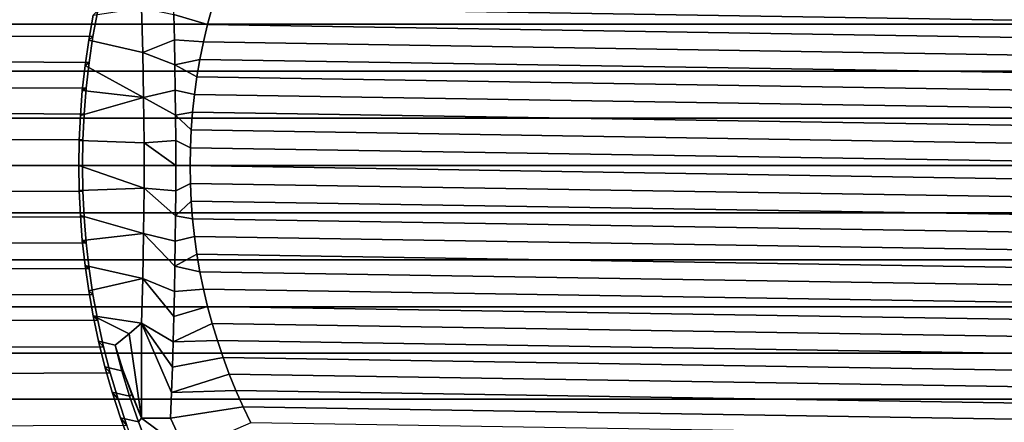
# Model space of a CAD drawing. Header units: metres. Extents: x -22 to 244, y -22 to 22.
# Tile 148 of 154: x 214 to 232, y -5 to 3. Entities that reach past the tile are written whole.
import ezdxf

# ---------------------------------------------------------------- set-up
doc = ezdxf.new("R2010")
doc.units = ezdxf.units.M
doc.layers.add('solid_10_151_023_XXX', color=7, linetype='CONTINUOUS')

msp = doc.modelspace()

# ---------------------------------------------------------------- linework, layer by layer
at = {"layer": 'solid_10_151_023_XXX'}
for points in [[(232.582153, 2.680048, 231.913895), (232.642029, 3.560277, 231.749374), (105.407654, 3.560335, 185.439835), (105.347771, 2.6801, 185.60437)], [(214.980179, 2.448437, 191.89473), (116.137779, 2.6801, 155.959061), (116.077896, 3.560335, 156.123596), (215.071014, 2.941615, 192.017487)], [(217.155807, 2.673415, 189.009583), (216.515167, 2.864455, 189.25824), (216.502136, 3.343394, 189.332184), (217.243546, 2.999062, 189.025055)], [(237.663986, 2.673415, 192.625717), (217.243546, 2.999062, 189.025055), (217.34137, 3.321951, 189.042297), (237.576248, 2.999062, 192.610245)], [(215.89978, 2.990805, 192.748276), (215.924728, 2.142548, 192.606842), (214.899277, 2.375727, 192.269897), (214.984329, 2.854393, 192.387405)], [(216.515167, 2.864455, 189.25824), (216.526291, 2.386708, 189.19519), (215.924728, 2.142548, 192.606842), (215.89978, 2.990805, 192.748276)], [(237.741592, 2.345135, 192.639404), (217.155807, 2.673415, 189.009583), (217.243546, 2.999062, 189.025055), (237.663986, 2.673415, 192.625717)], [(214.899277, 2.375727, 192.269897), (214.980179, 2.448437, 191.89473), (215.071014, 2.941615, 192.017487), (214.984329, 2.854393, 192.387405)], [(217.155807, 2.673415, 189.009583), (217.078201, 2.345135, 188.995895), (216.526291, 2.386708, 189.19519), (216.515167, 2.864455, 189.25824)], [(232.539246, 1.791403, 232.031784), (232.582153, 2.680048, 231.913895), (105.347771, 2.6801, 185.60437), (105.304863, 1.791432, 185.72226)], [(214.850357, 1.466295, 191.718582), (116.180687, 1.791432, 155.841171), (116.137779, 2.6801, 155.959061), (214.906815, 1.956683, 191.795273)], [(214.980179, 2.448437, 191.89473), (214.906815, 1.956683, 191.795273), (116.137779, 2.6801, 155.959061)], [(237.809067, 2.014326, 192.651306), (217.078201, 2.345135, 188.995895), (217.155807, 2.673415, 189.009583), (237.741592, 2.345135, 192.639404)], [(214.830551, 1.898557, 192.174713), (214.906815, 1.956683, 191.795273), (214.980179, 2.448437, 191.89473), (214.899277, 2.375727, 192.269897)], [(215.941391, 1.288017, 192.51236), (214.830551, 1.898557, 192.174713), (214.899277, 2.375727, 192.269897), (215.924728, 2.142548, 192.606842)], [(216.535461, 1.909388, 189.143188), (215.924728, 2.142548, 192.606842), (216.526291, 2.386708, 189.19519)], [(217.078201, 2.345135, 188.995895), (217.010727, 2.014326, 188.983994), (216.535461, 1.909388, 189.143188), (216.526291, 2.386708, 189.19519)], [(237.866257, 1.681609, 192.661392), (217.010727, 2.014326, 188.983994), (217.078201, 2.345135, 188.995895), (237.809067, 2.014326, 192.651306)], [(216.535461, 1.909388, 189.143188), (216.542648, 1.432183, 189.102448), (215.941391, 1.288017, 192.51236), (215.924728, 2.142548, 192.606842)], [(214.777649, 1.422706, 192.101288), (214.850357, 1.466295, 191.718582), (214.906815, 1.956683, 191.795273), (214.830551, 1.898557, 192.174713)], [(215.941391, 1.288017, 192.51236), (214.777649, 1.422706, 192.101288), (214.830551, 1.898557, 192.174713)], [(217.010727, 2.014326, 188.983994), (216.953552, 1.681609, 188.973907), (216.535461, 1.909388, 189.143188)], [(216.906693, 1.347317, 188.965652), (216.542648, 1.432183, 189.102448), (216.535461, 1.909388, 189.143188), (216.953552, 1.681609, 188.973907)], [(237.913101, 1.347317, 192.669647), (216.953552, 1.681609, 188.973907), (217.010727, 2.014326, 188.983994), (237.866257, 1.681609, 192.661392)], [(232.513443, 0.897122, 232.102676), (232.539246, 1.791403, 232.031784), (105.304863, 1.791432, 185.72226), (105.27906, 0.897127, 185.793137)], [(214.786469, 0.488298, 191.631607), (116.20649, 0.897127, 155.770279), (116.180687, 1.791432, 155.841171), (214.810349, 0.976964, 191.664139)], [(214.850357, 1.466295, 191.718582), (214.810349, 0.976964, 191.664139), (116.180687, 1.791432, 155.841171)], [(237.9496, 1.011733, 192.676086), (216.906693, 1.347317, 188.965652), (216.953552, 1.681609, 188.973907), (237.913101, 1.347317, 192.669647)], [(214.740143, 0.947944, 192.049164), (214.810349, 0.976964, 191.664139), (214.850357, 1.466295, 191.718582), (214.777649, 1.422706, 192.101288)], [(215.941391, 1.288017, 192.51236), (214.740143, 0.947944, 192.049164), (214.777649, 1.422706, 192.101288)], [(216.547806, 0.955005, 189.073196), (215.941391, 1.288017, 192.51236), (216.542648, 1.432183, 189.102448)], [(216.906693, 1.347317, 188.965652), (216.870209, 1.011733, 188.959213), (216.547806, 0.955005, 189.073196), (216.542648, 1.432183, 189.102448)], [(237.975693, 0.674982, 192.680679), (216.870209, 1.011733, 188.959213), (216.906693, 1.347317, 188.965652), (237.9496, 1.011733, 192.676086)], [(215.941391, 1.288017, 192.51236), (215.949722, 0.429773, 192.465057), (214.717758, 0.473798, 192.018021), (214.740143, 0.947944, 192.049164)], [(216.547806, 0.955005, 189.073196), (216.550919, 0.477619, 189.055557), (215.949722, 0.429773, 192.465057), (215.941391, 1.288017, 192.51236)], [(214.717758, 0.473798, 192.018021), (214.786469, 0.488298, 191.631607), (214.810349, 0.976964, 191.664139), (214.740143, 0.947944, 192.049164)], [(216.870209, 1.011733, 188.959213), (216.844101, 0.674982, 188.95462), (216.547806, 0.955005, 189.073196)], [(216.828445, 0.337653, 188.951859), (216.550919, 0.477619, 189.055557), (216.547806, 0.955005, 189.073196), (216.844101, 0.674982, 188.95462)], [(237.991364, 0.337653, 192.683441), (216.844101, 0.674982, 188.95462), (216.870209, 1.011733, 188.959213), (237.975693, 0.674982, 192.680679)], [(105.27906, 0.897127, 185.793137), (105.270454, 0, 185.816803), (232.504837, 0, 232.126328), (232.513443, 0.897122, 232.102676)], [(214.786469, 0.488298, 191.631607), (214.778534, 0, 191.620789), (116.215096, 0, 155.746628), (116.20649, 0.897127, 155.770279)], [(237.996582, 0, 192.684372), (216.828445, 0.337653, 188.951859), (216.844101, 0.674982, 188.95462), (237.991364, 0.337653, 192.683441)], [(214.717758, 0.473798, 192.018021), (214.710327, 0, 192.00766), (214.778534, 0, 191.620789), (214.786469, 0.488298, 191.631607)], [(215.949722, -0.429773, 192.465057), (214.710327, 0, 192.00766), (214.717758, 0.473798, 192.018021), (215.949722, 0.429773, 192.465057)], [(216.551956, 0, 189.049667), (215.949722, 0.429773, 192.465057), (216.550919, 0.477619, 189.055557)], [(216.550919, -0.477619, 189.055557), (215.949722, -0.429773, 192.465057), (215.949722, 0.429773, 192.465057), (216.551956, 0, 189.049667)], [(216.828445, 0.337653, 188.951859), (216.823212, 0, 188.950928), (216.551956, 0, 189.049667), (216.550919, 0.477619, 189.055557)], [(237.991364, -0.337653, 192.683441), (216.823212, 0, 188.950928), (216.828445, 0.337653, 188.951859), (237.996582, 0, 192.684372)], [(214.778534, 0, 191.620789), (214.786469, -0.488294, 191.631607), (116.20649, -0.897127, 155.770279), (116.215096, 0, 155.746628)], [(214.710327, 0, 192.00766), (214.717758, -0.473706, 192.018005), (214.786469, -0.488294, 191.631607), (214.778534, 0, 191.620789)], [(215.949722, -0.429773, 192.465057), (214.717758, -0.473706, 192.018005), (214.710327, 0, 192.00766)], [(216.550919, -0.477619, 189.055557), (216.551956, 0, 189.049667), (216.823212, 0, 188.950928), (216.828445, -0.337653, 188.951859)], [(237.975693, -0.674982, 192.680679), (216.828445, -0.337653, 188.951859), (216.823212, 0, 188.950928), (237.991364, -0.337653, 192.683441)], [(232.513443, -0.897122, 232.102676), (232.504837, 0, 232.126328), (105.270454, 0, 185.816803), (105.27906, -0.897127, 185.793137)], [(216.547806, -0.955005, 189.073196), (216.550919, -0.477619, 189.055557), (216.828445, -0.337653, 188.951859), (216.844101, -0.674982, 188.95462)], [(237.9496, -1.011733, 192.676086), (216.844101, -0.674982, 188.95462), (216.828445, -0.337653, 188.951859), (237.975693, -0.674982, 192.680679)], [(214.786469, -0.488294, 191.631607), (214.810349, -0.976954, 191.664139), (116.20649, -0.897127, 155.770279)], [(215.949722, -0.429773, 192.465057), (215.941391, -1.288017, 192.51236), (214.740143, -0.947757, 192.049149), (214.717758, -0.473706, 192.018005)], [(214.717758, -0.473706, 192.018005), (214.740143, -0.947757, 192.049149), (214.810349, -0.976954, 191.664139), (214.786469, -0.488294, 191.631607)], [(216.542648, -1.432183, 189.102448), (215.941391, -1.288017, 192.51236), (215.949722, -0.429773, 192.465057), (216.547806, -0.955005, 189.073196)], [(216.547806, -0.955005, 189.073196), (215.949722, -0.429773, 192.465057), (216.550919, -0.477619, 189.055557)], [(216.547806, -0.955005, 189.073196), (216.844101, -0.674982, 188.95462), (216.870209, -1.011733, 188.959213)], [(237.913101, -1.347317, 192.669647), (216.870209, -1.011733, 188.959213), (216.844101, -0.674982, 188.95462), (237.9496, -1.011733, 192.676086)], [(232.539246, -1.791403, 232.031784), (232.513443, -0.897122, 232.102676), (105.27906, -0.897127, 185.793137), (105.304863, -1.791432, 185.72226)], [(214.810349, -0.976954, 191.664139), (214.850357, -1.466281, 191.718582), (116.180687, -1.791432, 155.841171), (116.20649, -0.897127, 155.770279)], [(214.740143, -0.947757, 192.049149), (214.777618, -1.42243, 192.101242), (214.850357, -1.466281, 191.718582), (214.810349, -0.976954, 191.664139)], [(215.941391, -1.288017, 192.51236), (214.777618, -1.42243, 192.101242), (214.740143, -0.947757, 192.049149)], [(216.542648, -1.432183, 189.102448), (216.547806, -0.955005, 189.073196), (216.870209, -1.011733, 188.959213), (216.906693, -1.347317, 188.965652)], [(237.866257, -1.681609, 192.661392), (216.906693, -1.347317, 188.965652), (216.870209, -1.011733, 188.959213), (237.913101, -1.347317, 192.669647)], [(215.941391, -1.288017, 192.51236), (215.924728, -2.142548, 192.606842), (214.830505, -1.898188, 192.174637), (214.777618, -1.42243, 192.101242)], [(216.526291, -2.386708, 189.19519), (215.924728, -2.142548, 192.606842), (215.941391, -1.288017, 192.51236), (216.535461, -1.909387, 189.143188)], [(216.535461, -1.909387, 189.143188), (215.941391, -1.288017, 192.51236), (216.542648, -1.432183, 189.102448)], [(214.850357, -1.466281, 191.718582), (214.906815, -1.956665, 191.795273), (116.180687, -1.791432, 155.841171)], [(214.777618, -1.42243, 192.101242), (214.830505, -1.898188, 192.174637), (214.906815, -1.956665, 191.795273), (214.850357, -1.466281, 191.718582)], [(216.535461, -1.909387, 189.143188), (216.542648, -1.432183, 189.102448), (216.906693, -1.347317, 188.965652), (216.953552, -1.681609, 188.973907)], [(237.809067, -2.014326, 192.651306), (216.953552, -1.681609, 188.973907), (216.906693, -1.347317, 188.965652), (237.866257, -1.681609, 192.661392)], [(216.535461, -1.909387, 189.143188), (216.953552, -1.681609, 188.973907), (217.010727, -2.014326, 188.983994)], [(237.741592, -2.345135, 192.639404), (217.010727, -2.014326, 188.983994), (216.953552, -1.681609, 188.973907), (237.809067, -2.014326, 192.651306)], [(232.582153, -2.680048, 231.913895), (232.539246, -1.791403, 232.031784), (105.304863, -1.791432, 185.72226), (105.347771, -2.6801, 185.60437)], [(214.906815, -1.956665, 191.795273), (214.980179, -2.448415, 191.894714), (116.137779, -2.6801, 155.959061), (116.180687, -1.791432, 155.841171)], [(214.830505, -1.898188, 192.174637), (214.8992, -2.375268, 192.269791), (214.980179, -2.448415, 191.894714), (214.906815, -1.956665, 191.795273)], [(215.924728, -2.142548, 192.606842), (214.8992, -2.375268, 192.269791), (214.830505, -1.898188, 192.174637)], [(216.535461, -1.909387, 189.143188), (217.010727, -2.014326, 188.983994), (217.078201, -2.345135, 188.995895), (216.526291, -2.386708, 189.19519)], [(237.663986, -2.673415, 192.625717), (217.078201, -2.345135, 188.995895), (217.010727, -2.014326, 188.983994), (237.741592, -2.345135, 192.639404)], [(215.924728, -2.142548, 192.606842), (215.89978, -2.990805, 192.748276), (214.984222, -2.853837, 192.387253), (214.8992, -2.375268, 192.269791)], [(216.502136, -3.343394, 189.332184), (215.89978, -2.990805, 192.748276), (215.924728, -2.142548, 192.606842), (216.515167, -2.864455, 189.25824)], [(216.515167, -2.864455, 189.25824), (215.924728, -2.142548, 192.606842), (216.526291, -2.386708, 189.19519)], [(214.8992, -2.375268, 192.269791), (214.984222, -2.853837, 192.387253), (215.071014, -2.941589, 192.017471), (214.980179, -2.448415, 191.894714)], [(216.515167, -2.864455, 189.25824), (216.526291, -2.386708, 189.19519), (217.078201, -2.345135, 188.995895), (217.155807, -2.673415, 189.009583)], [(237.576248, -2.999062, 192.610245), (217.155807, -2.673415, 189.009583), (217.078201, -2.345135, 188.995895), (237.663986, -2.673415, 192.625717)], [(214.980179, -2.448415, 191.894714), (215.071014, -2.941589, 192.017471), (116.137779, -2.6801, 155.959061)], [(232.582153, -2.680048, 231.913895), (105.347771, -2.6801, 185.60437), (105.407654, -3.560335, 185.439835), (232.642029, -3.560277, 231.749374)], [(215.071014, -2.941589, 192.017471), (215.180069, -3.43649, 192.164307), (116.077896, -3.560335, 156.123596), (116.137779, -2.6801, 155.959061)], [(216.502136, -3.343394, 189.332184), (216.515167, -2.864455, 189.25824), (217.155807, -2.673415, 189.009583), (217.243546, -2.999062, 189.025055)], [(237.478424, -3.321951, 192.593002), (217.243546, -2.999062, 189.025055), (217.155807, -2.673415, 189.009583), (237.576248, -2.999062, 192.610245)], [(214.984222, -2.853837, 192.387253), (215.086212, -3.334053, 192.52771), (215.180069, -3.43649, 192.164307), (215.071014, -2.941589, 192.017471)], [(215.4021, -3.409797, 192.660507), (215.086212, -3.334053, 192.52771), (214.984222, -2.853837, 192.387253), (215.665024, -3.195602, 192.706879)], [(215.89978, -2.990805, 192.748276), (215.665024, -3.195602, 192.706879), (214.984222, -2.853837, 192.387253)], [(215.89978, -4.795832, 192.748276), (215.665024, -3.195602, 192.706879), (215.89978, -2.990805, 192.748276)], [(216.470383, -4.308173, 189.512238), (216.451691, -4.795832, 189.61824), (215.89978, -4.795832, 192.748276), (215.89978, -2.990805, 192.748276)], [(216.487198, -3.824313, 189.41687), (215.89978, -2.990805, 192.748276), (216.502136, -3.343394, 189.332184)], [(216.470383, -4.308173, 189.512238), (215.89978, -2.990805, 192.748276), (216.487198, -3.824313, 189.41687)], [(216.502136, -3.343394, 189.332184), (217.243546, -2.999062, 189.025055), (217.34137, -3.321951, 189.042297)], [(237.370682, -3.641496, 192.574005), (217.34137, -3.321951, 189.042297), (217.243546, -2.999062, 189.025055), (237.478424, -3.321951, 192.593002)], [(215.086212, -3.334053, 192.52771), (215.205917, -3.815901, 192.69191), (215.308136, -3.932923, 192.335953), (215.180069, -3.43649, 192.164307)], [(215.528809, -3.892598, 192.830231), (215.205917, -3.815901, 192.69191), (215.086212, -3.334053, 192.52771), (215.4021, -3.409797, 192.660507)], [(215.549255, -3.878506, 192.686462), (215.4021, -3.409797, 192.660507), (215.665024, -3.195602, 192.706879), (215.89978, -4.795832, 192.748276)], [(216.502136, -3.343394, 189.332184), (217.34137, -3.321951, 189.042297), (217.449112, -3.641496, 189.061295), (216.487198, -3.824313, 189.41687)], [(237.253143, -3.957353, 192.553284), (217.449112, -3.641496, 189.061295), (217.34137, -3.321951, 189.042297), (237.370682, -3.641496, 192.574005)], [(215.180069, -3.43649, 192.164307), (215.308136, -3.932923, 192.335953), (116.001228, -4.429368, 156.334244), (116.077896, -3.560335, 156.123596)], [(215.549255, -3.878506, 192.686462), (215.528809, -3.892598, 192.830231), (215.4021, -3.409797, 192.660507)], [(232.718704, -4.429332, 231.538727), (232.642029, -3.560277, 231.749374), (105.407654, -3.560335, 185.439835), (105.484329, -4.429368, 185.229187)], [(216.487198, -3.824313, 189.41687), (217.449112, -3.641496, 189.061295), (217.56665, -3.957353, 189.082016), (216.470383, -4.308173, 189.512238)], [(237.1259, -4.269269, 192.530838), (217.56665, -3.957353, 189.082016), (217.449112, -3.641496, 189.061295), (237.253143, -3.957353, 192.553284)], [(215.205917, -3.815901, 192.69191), (215.344238, -4.299417, 192.880753), (215.456207, -4.430967, 192.533386), (215.308136, -3.932923, 192.335953)], [(215.675003, -4.376894, 193.024994), (215.344238, -4.299417, 192.880753), (215.205917, -3.815901, 192.69191), (215.528809, -3.892598, 192.830231)], [(215.549255, -3.878506, 192.686462), (215.715286, -4.340868, 192.715729), (215.675003, -4.376894, 193.024994), (215.528809, -3.892598, 192.830231)], [(215.549255, -3.878506, 192.686462), (215.89978, -4.795832, 192.748276), (215.715286, -4.340868, 192.715729)], [(215.308136, -3.932923, 192.335953), (215.456207, -4.430967, 192.533386), (116.001228, -4.429368, 156.334244)], [(216.470383, -4.308173, 189.512238), (217.56665, -3.957353, 189.082016), (217.693893, -4.269269, 189.104462)], [(236.989014, -4.577145, 192.506699), (217.693893, -4.269269, 189.104462), (217.56665, -3.957353, 189.082016), (237.1259, -4.269269, 192.530838)], [(216.470383, -4.308173, 189.512238), (217.693893, -4.269269, 189.104462), (217.830795, -4.577145, 189.128601), (216.451691, -4.795832, 189.61824)], [(236.842682, -4.880434, 192.480911), (217.830795, -4.577145, 189.128601), (217.693893, -4.269269, 189.104462), (236.989014, -4.577145, 192.506699)], [(232.81192, -5.28444, 231.282608), (232.718704, -4.429332, 231.538727), (105.484329, -4.429368, 185.229187), (105.577545, -5.284465, 184.973083)], [(215.456207, -4.430967, 192.533386), (215.62532, -4.930163, 192.757477), (115.908012, -5.284465, 156.590347), (116.001228, -4.429368, 156.334244)], [(215.344238, -4.299417, 192.880753), (215.502136, -4.784356, 193.095169), (215.62532, -4.930163, 192.757477), (215.456207, -4.430967, 192.533386)], [(215.841782, -4.862385, 193.245758), (215.502136, -4.784356, 193.095169), (215.344238, -4.299417, 192.880753), (215.675003, -4.376894, 193.024994)], [(215.715286, -4.340868, 192.715729), (215.89978, -4.795832, 192.748276), (215.841782, -4.862385, 193.245758), (215.675003, -4.376894, 193.024994)], [(217.977112, -4.880434, 189.154388), (216.74144, -5.420896, 189.669327), (216.451691, -4.795832, 189.61824), (217.830795, -4.577145, 189.128601)], [(236.687073, -5.178855, 192.453461), (217.977112, -4.880434, 189.154388), (217.830795, -4.577145, 189.128601), (236.842682, -4.880434, 192.480911)], [(215.502136, -4.784356, 193.095169), (215.680679, -5.270223, 193.336029), (215.816696, -5.430064, 193.009201), (215.62532, -4.930163, 192.757477)], [(216.030273, -5.348563, 193.493408), (215.680679, -5.270223, 193.336029), (215.502136, -4.784356, 193.095169), (215.841782, -4.862385, 193.245758)], [(215.89978, -4.795832, 192.748276), (216.74144, -5.420896, 189.669327), (216.030273, -5.348563, 193.493408), (215.841782, -4.862385, 193.245758)], [(215.89978, -4.795832, 192.748276), (216.451691, -4.795832, 189.61824), (216.74144, -5.420896, 189.669327)]]:
    msp.add_3dface(points, dxfattribs=at)

doc.saveas('drawing.dxf')
